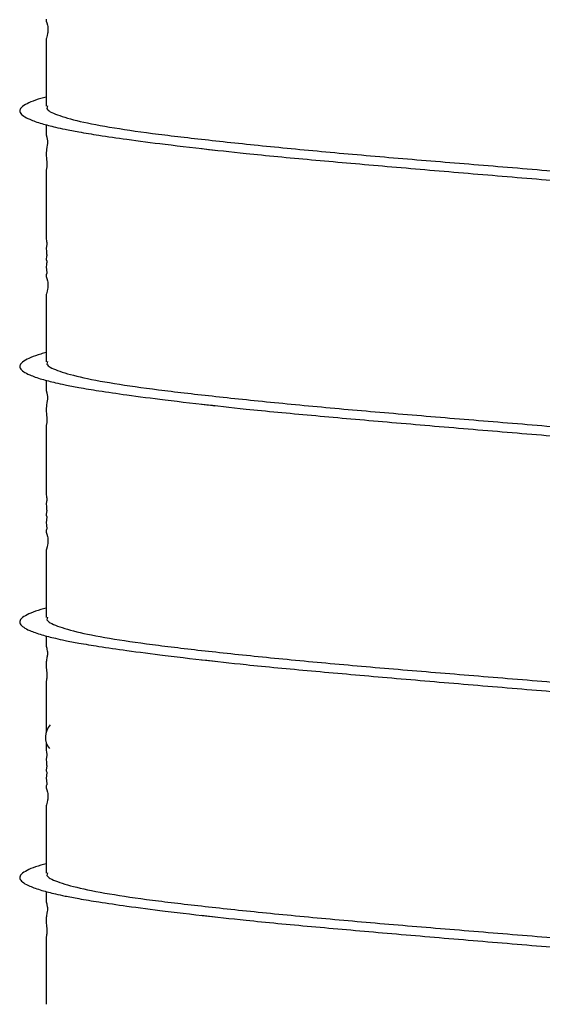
# Model space of a CAD drawing. Header units: inches. Extents: x 0.3 to 33.8, y 0.2 to 21.7.
# Tile 70 of 209: x 13.444 to 13.763, y 9.81 to 10.41. Entities that reach past the tile are written whole.
import ezdxf

# ---------------------------------------------------------------- set-up
doc = ezdxf.new("R2010")
doc.units = ezdxf.units.IN
doc.header["$MEASUREMENT"] = 0

msp = doc.modelspace()

# ---------------------------------------------------------------- linework, layer by layer
at = {"color": 7, "linetype": 'Continuous', "lineweight": 25, "flags": 128}
for points in [[(13.46021, 10.41011), (13.46014, 10.4096), (13.46024, 10.40897), (13.46058, 10.40779), (13.46095, 10.40635), (13.4611, 10.40553), (13.46115, 10.4051), (13.46119, 10.40465), (13.46121, 10.40419), (13.46122, 10.40373), (13.46121, 10.40328), (13.4612, 10.40285), (13.46114, 10.40206), (13.46105, 10.40134), (13.46081, 10.40011), (13.46027, 10.39856), (13.46014, 10.39801), (13.46013, 10.39752), (13.46013, 10.3968), (13.46014, 10.39586), (13.46014, 10.39469), (13.46014, 10.3933), (13.46014, 10.39168), (13.46013, 10.38577), (13.46015, 10.38045), (13.46016, 10.37912), (13.46016, 10.37855), (13.46016, 10.37804), (13.46016, 10.3776), (13.46015, 10.37721), (13.46013, 10.37535), (13.46014, 10.37364), (13.46014, 10.37279), (13.46014, 10.3719), (13.46014, 10.37097), (13.46014, 10.37049), (13.46014, 10.37036), (13.46014, 10.37021), (13.46014, 10.36988), (13.46016, 10.36801), (13.46018, 10.36673), (13.4602, 10.36522), (13.4602, 10.36438), (13.4602, 10.36348), (13.4602, 10.36252), (13.46019, 10.36152), (13.46016, 10.35935), (13.46013, 10.35703), (13.46013, 10.35703)], [(13.46014, 10.34578), (13.46014, 10.34496), (13.46014, 10.34383), (13.46014, 10.34333), (13.46015, 10.34289), (13.46015, 10.34248), (13.46015, 10.34207), (13.46015, 10.34167), (13.46016, 10.34128), (13.46019, 10.34041), (13.46025, 10.33956), (13.46049, 10.33822), (13.46083, 10.33667), (13.46089, 10.33628), (13.46093, 10.33589), (13.46094, 10.33569), (13.46095, 10.33549), (13.46096, 10.33529), (13.46096, 10.33509), (13.46095, 10.33489), (13.46094, 10.33469), (13.46091, 10.33429), (13.46073, 10.33324), (13.4605, 10.33219), (13.46026, 10.33061), (13.46013, 10.32805), (13.46042, 10.32433), (13.46053, 10.32338), (13.4606, 10.32247), (13.46063, 10.32204), (13.46063, 10.32183), (13.46063, 10.32162), (13.46063, 10.32141), (13.46063, 10.32121), (13.46061, 10.32082), (13.46058, 10.32044), (13.46053, 10.32008), (13.46021, 10.31814), (13.46015, 10.31534), (13.46018, 10.31379), (13.46019, 10.313), (13.4602, 10.3122), (13.4602, 10.3118), (13.4602, 10.3114), (13.46019, 10.3106), (13.46018, 10.30979), (13.46016, 10.30899), (13.46015, 10.30812), (13.46015, 10.3076), (13.46015, 10.30702), (13.46015, 10.30569), (13.46016, 10.3041), (13.46018, 10.30022), (13.46019, 10.29919), (13.46019, 10.2982), (13.46018, 10.29726), (13.46018, 10.29637), (13.46014, 10.29326), (13.46014, 10.29193), (13.46014, 10.2907), (13.46014, 10.29014), (13.46015, 10.28795), (13.46016, 10.28604), (13.46016, 10.28333), (13.46016, 10.28262), (13.46016, 10.28191), (13.46014, 10.28047), (13.46014, 10.27853), (13.46021, 10.27656), (13.46041, 10.27462), (13.46048, 10.27402), (13.46052, 10.2735), (13.46053, 10.27326), (13.46053, 10.27316), (13.46053, 10.27305), (13.46053, 10.27296), (13.46053, 10.27286), (13.46053, 10.27278), (13.46052, 10.27269), (13.4605, 10.27255), (13.46048, 10.27242), (13.46029, 10.27203), (13.46016, 10.27022), (13.46026, 10.269), (13.4604, 10.26763), (13.46043, 10.26726), (13.46045, 10.26691), (13.46046, 10.26674), (13.46047, 10.26658), (13.46047, 10.26642), (13.46047, 10.26626), (13.46046, 10.2661), (13.46046, 10.26595), (13.46043, 10.26566), (13.46036, 10.26513), (13.46017, 10.26423), (13.4602, 10.26354), (13.46046, 10.26265), (13.46049, 10.26236), (13.4605, 10.26228), (13.4605, 10.26221), (13.4605, 10.26213), (13.46051, 10.26205), (13.4605, 10.26197), (13.4605, 10.26188), (13.46049, 10.26171), (13.46045, 10.26134), (13.46032, 10.26052), (13.46014, 10.25907), (13.46027, 10.25759), (13.46045, 10.25674), (13.46052, 10.25636), (13.46056, 10.25601), (13.46057, 10.25584), (13.46058, 10.25576), (13.46058, 10.25572), (13.46058, 10.25568), (13.46058, 10.25564), (13.46058, 10.2556), (13.46057, 10.25553), (13.46057, 10.25545), (13.46056, 10.25538), (13.46051, 10.25511), (13.46044, 10.25487), (13.46021, 10.25436), (13.46014, 10.25385), (13.46024, 10.25322), (13.46058, 10.25204), (13.46095, 10.2506), (13.4611, 10.24978), (13.46115, 10.24935), (13.46119, 10.2489), (13.46121, 10.24844), (13.46122, 10.24798), (13.46121, 10.24753), (13.4612, 10.2471), (13.46114, 10.24631), (13.46105, 10.24559), (13.46081, 10.24436), (13.46027, 10.24281), (13.46014, 10.24226), (13.46013, 10.24177), (13.46013, 10.24105), (13.46014, 10.24011), (13.46014, 10.23894), (13.46014, 10.23755), (13.46014, 10.23593), (13.46013, 10.23002), (13.46015, 10.2247), (13.46016, 10.22337), (13.46016, 10.2228), (13.46016, 10.22229), (13.46016, 10.22185), (13.46015, 10.22146), (13.46013, 10.2196), (13.46014, 10.21789), (13.46014, 10.21704), (13.46014, 10.21615), (13.46014, 10.21523), (13.46014, 10.21474), (13.46014, 10.21461), (13.46014, 10.21447), (13.46014, 10.21414), (13.46016, 10.21226), (13.46018, 10.21098), (13.4602, 10.20947), (13.4602, 10.20863), (13.4602, 10.20773), (13.4602, 10.20677), (13.46019, 10.20577), (13.46016, 10.2036), (13.46013, 10.20128), (13.46013, 10.20128)], [(13.46014, 10.19003), (13.46014, 10.18921), (13.46014, 10.18808), (13.46014, 10.18758), (13.46015, 10.18714), (13.46015, 10.18673), (13.46015, 10.18632), (13.46015, 10.18592), (13.46016, 10.18553), (13.46019, 10.18466), (13.46025, 10.18381), (13.46049, 10.18247), (13.46083, 10.18092), (13.46089, 10.18053), (13.46093, 10.18014), (13.46094, 10.17994), (13.46095, 10.17974), (13.46096, 10.17954), (13.46096, 10.17934), (13.46095, 10.17914), (13.46094, 10.17895), (13.46091, 10.17855), (13.46073, 10.17749), (13.4605, 10.17644), (13.46026, 10.17486), (13.46013, 10.1723), (13.46042, 10.16858), (13.46053, 10.16763), (13.4606, 10.16672), (13.46063, 10.16629), (13.46063, 10.16608), (13.46063, 10.16587), (13.46063, 10.16566), (13.46063, 10.16546), (13.46061, 10.16507), (13.46058, 10.16469), (13.46053, 10.16433), (13.46021, 10.16239), (13.46015, 10.15959), (13.46018, 10.15804), (13.46019, 10.15725), (13.4602, 10.15645), (13.4602, 10.15605), (13.4602, 10.15565), (13.46019, 10.15485), (13.46018, 10.15404), (13.46016, 10.15324), (13.46015, 10.15237), (13.46015, 10.15185), (13.46015, 10.15127), (13.46015, 10.14994), (13.46016, 10.14835), (13.46018, 10.14447), (13.46019, 10.14344), (13.46019, 10.14245), (13.46018, 10.14151), (13.46018, 10.14062), (13.46014, 10.13751), (13.46014, 10.13618), (13.46014, 10.13495), (13.46014, 10.13439), (13.46015, 10.1322), (13.46016, 10.13029), (13.46016, 10.12758), (13.46016, 10.12688), (13.46016, 10.12616), (13.46014, 10.12472), (13.46014, 10.12278), (13.46021, 10.12081), (13.46041, 10.11887), (13.46048, 10.11827), (13.46052, 10.11775), (13.46053, 10.11752), (13.46053, 10.11741), (13.46053, 10.1173), (13.46053, 10.11721), (13.46053, 10.11711), (13.46053, 10.11703), (13.46052, 10.11694), (13.4605, 10.1168), (13.46048, 10.11667), (13.46029, 10.11628), (13.46016, 10.11447), (13.46026, 10.11325), (13.4604, 10.11188), (13.46043, 10.11151), (13.46045, 10.11116), (13.46046, 10.11099), (13.46047, 10.11083), (13.46047, 10.11067), (13.46047, 10.11051), (13.46046, 10.11035), (13.46046, 10.1102), (13.46043, 10.10991), (13.46036, 10.10938), (13.46017, 10.10848), (13.4602, 10.10779), (13.46046, 10.1069), (13.46049, 10.10661), (13.4605, 10.10654), (13.4605, 10.10646), (13.4605, 10.10638), (13.46051, 10.1063), (13.4605, 10.10622), (13.4605, 10.10613), (13.46049, 10.10596), (13.46045, 10.10559), (13.46032, 10.10477), (13.46014, 10.10332), (13.46027, 10.10185), (13.46045, 10.101), (13.46052, 10.10061), (13.46056, 10.10026), (13.46057, 10.10009), (13.46058, 10.10001), (13.46058, 10.09997), (13.46058, 10.09993), (13.46058, 10.09989), (13.46058, 10.09985), (13.46057, 10.09978), (13.46057, 10.0997), (13.46056, 10.09963), (13.46051, 10.09936), (13.46044, 10.09912), (13.46021, 10.09861), (13.46014, 10.0981), (13.46024, 10.09747), (13.46058, 10.09629), (13.46095, 10.09485), (13.4611, 10.09403), (13.46115, 10.0936), (13.46119, 10.09316), (13.46121, 10.0927), (13.46122, 10.09223), (13.46121, 10.09178), (13.4612, 10.09135), (13.46114, 10.09056), (13.46105, 10.08984), (13.46081, 10.08861), (13.46027, 10.08706), (13.46014, 10.08651), (13.46013, 10.08602), (13.46013, 10.08531), (13.46014, 10.08436), (13.46014, 10.08319), (13.46014, 10.0818), (13.46014, 10.08018), (13.46013, 10.07427), (13.46015, 10.06895), (13.46016, 10.06762), (13.46016, 10.06705), (13.46016, 10.06654), (13.46016, 10.0661), (13.46015, 10.06571), (13.46013, 10.06385), (13.46014, 10.06214), (13.46014, 10.06129), (13.46014, 10.0604), (13.46014, 10.05948), (13.46014, 10.05899), (13.46014, 10.05886), (13.46014, 10.05872), (13.46014, 10.05839), (13.46016, 10.05651), (13.46018, 10.05523), (13.4602, 10.05372), (13.4602, 10.05288), (13.4602, 10.05198), (13.4602, 10.05103), (13.46019, 10.05002), (13.46016, 10.04786), (13.46013, 10.04553), (13.46013, 10.04553)], [(13.46015, 9.96934), (13.46014, 9.96897), (13.46014, 9.96703), (13.46021, 9.96506), (13.46041, 9.96312), (13.46048, 9.96252), (13.46052, 9.962), (13.46053, 9.96177), (13.46053, 9.96166), (13.46053, 9.96156), (13.46053, 9.96146), (13.46053, 9.96137), (13.46053, 9.96128), (13.46052, 9.9612), (13.4605, 9.96105), (13.46048, 9.96092), (13.46029, 9.96053), (13.46016, 9.95872), (13.46026, 9.95751), (13.4604, 9.95613), (13.46043, 9.95576), (13.46045, 9.95541), (13.46046, 9.95524), (13.46047, 9.95508), (13.46047, 9.95492), (13.46047, 9.95476), (13.46046, 9.95461), (13.46046, 9.95445), (13.46043, 9.95416), (13.46036, 9.95363), (13.46017, 9.95273), (13.4602, 9.95204), (13.46046, 9.95115), (13.46049, 9.95086), (13.4605, 9.95079), (13.4605, 9.95071), (13.4605, 9.95063), (13.46051, 9.95055), (13.4605, 9.95047), (13.4605, 9.95038), (13.46049, 9.95021), (13.46045, 9.94985), (13.46032, 9.94903), (13.46014, 9.94757), (13.46027, 9.9461), (13.46045, 9.94525), (13.46052, 9.94486), (13.46056, 9.94451), (13.46057, 9.94434), (13.46058, 9.94426), (13.46058, 9.94422), (13.46058, 9.94418), (13.46058, 9.94414), (13.46058, 9.9441), (13.46057, 9.94403), (13.46057, 9.94395), (13.46056, 9.94388), (13.46051, 9.94361), (13.46044, 9.94337), (13.46021, 9.94286), (13.46014, 9.94235), (13.46024, 9.94172), (13.46058, 9.94054), (13.46095, 9.9391), (13.4611, 9.93828), (13.46115, 9.93785), (13.46119, 9.93741), (13.46121, 9.93695), (13.46122, 9.93648), (13.46121, 9.93603), (13.4612, 9.9356), (13.46114, 9.93481), (13.46105, 9.93409), (13.46081, 9.93287), (13.46027, 9.93131), (13.46014, 9.93076), (13.46013, 9.93027), (13.46013, 9.92956), (13.46014, 9.92861), (13.46014, 9.92744), (13.46014, 9.92605), (13.46014, 9.92443), (13.46013, 9.91852), (13.46015, 9.9132), (13.46016, 9.91187), (13.46016, 9.9113), (13.46016, 9.91079), (13.46016, 9.91035), (13.46015, 9.90996), (13.46013, 9.9081), (13.46014, 9.90639), (13.46014, 9.90554), (13.46014, 9.90465), (13.46014, 9.90373), (13.46014, 9.90324), (13.46014, 9.90311), (13.46014, 9.90297), (13.46014, 9.90264), (13.46016, 9.90076), (13.46018, 9.89949), (13.4602, 9.89797), (13.4602, 9.89713), (13.4602, 9.89623), (13.4602, 9.89528), (13.46019, 9.89427), (13.46016, 9.89211), (13.46013, 9.88978), (13.46013, 9.88978)]]:
    msp.add_lwpolyline(points, dxfattribs=at)
at = {"color": 7, "linetype": 'Continuous', "lineweight": 25}
msp.add_arc((13.47039, 9.97258), 0.01075, 136.1415, 219.86755, dxfattribs=at)
for points, knots in [([(13.4602, 10.36265), (13.45909, 10.36237), (13.45532, 10.3614), (13.45054, 10.35965), (13.44599, 10.35739), (13.44396, 10.35526), (13.4441, 10.35311), (13.44607, 10.35109), (13.45025, 10.34885), (13.4568, 10.34656), (13.46454, 10.34455), (13.47204, 10.34292), (13.48061, 10.34127), (13.4929, 10.33926), (13.51014, 10.33675), (13.53329, 10.3337), (13.55259, 10.33149), (13.56295, 10.33031)], [0, 0, 0, 0, 0.0266374, 0.0907869, 0.157957, 0.2345627, 0.2953749, 0.3600479, 0.4191177, 0.4970314, 0.5634725, 0.6036649, 0.6548716, 0.7190852, 0.7976394, 0.8913425, 1, 1, 1, 1]), ([(13.46103, 10.3572), (13.46078, 10.35667), (13.45989, 10.35487), (13.46617, 10.3518), (13.47963, 10.34783), (13.50057, 10.34385), (13.52774, 10.34004), (13.56068, 10.33623), (13.59873, 10.33225), (13.64085, 10.32828), (13.68579, 10.32446), (13.73261, 10.32065), (13.78036, 10.31668), (13.82766, 10.3127), (13.87323, 10.30889), (13.91584, 10.30508), (13.94941, 10.30173), (13.96649, 10.29973), (13.97233, 10.29904)], [0, 0, 0, 0, 0.027618, 0.09415, 0.161522, 0.228894, 0.295426, 0.361958, 0.42933, 0.496702, 0.563234, 0.629766, 0.697138, 0.764511, 0.831042, 0.897574, 0.964946, 1, 1, 1, 1]), ([(13.55481, 10.33129), (13.56365, 10.33028), (13.58403, 10.32796), (13.62144, 10.32447), (13.66501, 10.32065), (13.71134, 10.31668), (13.75889, 10.3127), (13.80635, 10.30889), (13.85275, 10.30508), (13.89711, 10.3011), (13.93813, 10.29713), (13.97467, 10.29331), (14.00605, 10.2895), (14.03149, 10.28553), (14.05046, 10.28155), (14.06156, 10.27773), (14.06616, 10.27504), (14.06483, 10.27354), (14.06466, 10.27335)], [0, 0, 0, 0, 0.051097, 0.117819, 0.184541, 0.252107, 0.319672, 0.386394, 0.453117, 0.520682, 0.588248, 0.65497, 0.721692, 0.789258, 0.856823, 0.923545, 0.990268, 1, 1, 1, 1]), ([(13.4602, 10.20691), (13.45909, 10.20662), (13.45532, 10.20565), (13.45054, 10.2039), (13.44599, 10.20164), (13.44396, 10.19951), (13.4441, 10.19736), (13.44607, 10.19535), (13.45025, 10.1931), (13.4568, 10.19081), (13.46454, 10.18881), (13.47204, 10.18717), (13.48061, 10.18552), (13.4929, 10.18351), (13.51014, 10.181), (13.53329, 10.17795), (13.55259, 10.17574), (13.56295, 10.17456)], [0, 0, 0, 0, 0.026637, 0.090787, 0.157957, 0.234563, 0.295375, 0.360048, 0.419118, 0.497031, 0.563472, 0.603665, 0.654872, 0.719085, 0.797639, 0.891343, 1, 1, 1, 1]), ([(13.46103, 10.20145), (13.46078, 10.20092), (13.45989, 10.19912), (13.46617, 10.19605), (13.47963, 10.19208), (13.50057, 10.1881), (13.52774, 10.18429), (13.56068, 10.18048), (13.59873, 10.1765), (13.64085, 10.17253), (13.68579, 10.16872), (13.73261, 10.1649), (13.78036, 10.16093), (13.82766, 10.15695), (13.87323, 10.15314), (13.91584, 10.14933), (13.94941, 10.14598), (13.96649, 10.14398), (13.97233, 10.14329)], [0, 0, 0, 0, 0.027618, 0.09415, 0.161522, 0.228894, 0.295426, 0.361958, 0.42933, 0.496702, 0.563234, 0.629766, 0.697138, 0.764511, 0.831042, 0.897574, 0.964946, 1, 1, 1, 1]), ([(13.55481, 10.17554), (13.56365, 10.17453), (13.58403, 10.17221), (13.62144, 10.16872), (13.66501, 10.1649), (13.71134, 10.16093), (13.75889, 10.15695), (13.80635, 10.15314), (13.85275, 10.14933), (13.89711, 10.14535), (13.93813, 10.14138), (13.97467, 10.13757), (14.00605, 10.13375), (14.03149, 10.12978), (14.05046, 10.12581), (14.06156, 10.12199), (14.06616, 10.11929), (14.06483, 10.11779), (14.06466, 10.1176)], [0, 0, 0, 0, 0.051097, 0.117819, 0.184541, 0.252107, 0.319672, 0.386394, 0.453117, 0.520682, 0.588248, 0.65497, 0.721692, 0.789258, 0.856823, 0.923545, 0.990268, 1, 1, 1, 1]), ([(13.4602, 10.05116), (13.45909, 10.05087), (13.45532, 10.0499), (13.45054, 10.04815), (13.44599, 10.0459), (13.44396, 10.04376), (13.4441, 10.04161), (13.44607, 10.0396), (13.45025, 10.03735), (13.4568, 10.03506), (13.46454, 10.03306), (13.47204, 10.03142), (13.48061, 10.02977), (13.4929, 10.02776), (13.51014, 10.02525), (13.53329, 10.0222), (13.55259, 10.02), (13.56295, 10.01881)], [0, 0, 0, 0, 0.026637, 0.090787, 0.157957, 0.234563, 0.295375, 0.360048, 0.419118, 0.497031, 0.563472, 0.603665, 0.654872, 0.719085, 0.797639, 0.891343, 1, 1, 1, 1]), ([(13.46103, 10.0457), (13.46078, 10.04517), (13.45989, 10.04337), (13.46617, 10.04031), (13.47963, 10.03633), (13.50057, 10.03235), (13.52774, 10.02854), (13.56068, 10.02473), (13.59873, 10.02075), (13.64085, 10.01678), (13.68579, 10.01297), (13.73261, 10.00915), (13.78036, 10.00518), (13.82766, 10.0012), (13.87323, 9.99739), (13.91584, 9.99358), (13.94941, 9.99023), (13.96649, 9.98823), (13.97233, 9.98754)], [0, 0, 0, 0, 0.027618, 0.09415, 0.161522, 0.228894, 0.295426, 0.361958, 0.42933, 0.496702, 0.563234, 0.629766, 0.697138, 0.764511, 0.831042, 0.897574, 0.964946, 1, 1, 1, 1]), ([(13.46014, 10.03428), (13.46014, 10.034), (13.46014, 10.03332), (13.46014, 10.03259), (13.46014, 10.03188), (13.46015, 10.03141), (13.46015, 10.03096), (13.46015, 10.03053), (13.46015, 10.03013), (13.46016, 10.0295), (13.46019, 10.02877), (13.46027, 10.02772), (13.46046, 10.02674), (13.46072, 10.02587), (13.46088, 10.02483), (13.46092, 10.02449), (13.46094, 10.02421), (13.46095, 10.02401), (13.46096, 10.0238), (13.46096, 10.02359), (13.46095, 10.02338), (13.46094, 10.02309), (13.46086, 10.02234), (13.46069, 10.02159), (13.46045, 10.02054), (13.4602, 10.01882), (13.46007, 10.01622), (13.46026, 10.01408), (13.46051, 10.01205), (13.46059, 10.01127), (13.46062, 10.01065), (13.46063, 10.01034), (13.46063, 10.01012), (13.46063, 10.00991), (13.46063, 10.00961), (13.46061, 10.00926), (13.46057, 10.00889), (13.4604, 10.00752), (13.46015, 10.00684), (13.46011, 10.00501), (13.46017, 10.00277), (13.46019, 10.00158), (13.4602, 10.00086), (13.4602, 10.0003), (13.4602, 9.99974), (13.46019, 9.99902), (13.46018, 9.99821), (13.46016, 9.99747), (13.46015, 9.99687), (13.46015, 9.99611), (13.46015, 9.99527), (13.46015, 9.99405), (13.46016, 9.9918), (13.46018, 9.98978), (13.46019, 9.98772), (13.46019, 9.9867), (13.46018, 9.98574), (13.46017, 9.98395), (13.46015, 9.98255), (13.46014, 9.98053), (13.46014, 9.97942), (13.46014, 9.978), (13.46014, 9.97681), (13.46015, 9.97566), (13.46015, 9.97527)], [0, 0, 0, 0, 0.007938, 0.019492, 0.024029, 0.027734, 0.031072, 0.034714, 0.039125, 0.044591, 0.061413, 0.08521, 0.136331, 0.185289, 0.192895, 0.198678, 0.200951, 0.20288, 0.204573, 0.206188, 0.20791, 0.209902, 0.215081, 0.238528, 0.272532, 0.322946, 0.401697, 0.508407, 0.529216, 0.543124, 0.547776, 0.549673, 0.551396, 0.55307, 0.554834, 0.559062, 0.564705, 0.572026, 0.646027, 0.725413, 0.749134, 0.757753, 0.764859, 0.768136, 0.771405, 0.778452, 0.786936, 0.797366, 0.808253, 0.812985, 0.817764, 0.828739, 0.842549, 0.8774, 0.885995, 0.89401, 0.901888, 0.909981, 0.942585, 0.954653, 0.964736, 0.969403, 0.989369, 1, 1, 1, 1]), ([(13.55481, 10.01979), (13.56365, 10.01878), (13.58403, 10.01646), (13.62144, 10.01297), (13.66501, 10.00915), (13.71134, 10.00518), (13.75889, 10.0012), (13.80635, 9.99739), (13.85275, 9.99358), (13.89711, 9.9896), (13.93813, 9.98563), (13.97467, 9.98182), (14.00605, 9.978), (14.03149, 9.97403), (14.05046, 9.97006), (14.06156, 9.96624), (14.06616, 9.96354), (14.06483, 9.96204), (14.06466, 9.96185)], [0, 0, 0, 0, 0.051097, 0.117819, 0.184541, 0.252107, 0.319672, 0.386394, 0.453117, 0.520682, 0.588248, 0.65497, 0.721692, 0.789258, 0.856823, 0.923545, 0.990268, 1, 1, 1, 1]), ([(13.4602, 9.89541), (13.45909, 9.89512), (13.45532, 9.89415), (13.45054, 9.8924), (13.44599, 9.89015), (13.44396, 9.88801), (13.4441, 9.88586), (13.44607, 9.88385), (13.45025, 9.8816), (13.4568, 9.87931), (13.46454, 9.87731), (13.47204, 9.87567), (13.48061, 9.87402), (13.4929, 9.87202), (13.51014, 9.8695), (13.53329, 9.86645), (13.55259, 9.86425), (13.56295, 9.86306)], [0, 0, 0, 0, 0.026637, 0.090787, 0.157957, 0.234563, 0.295375, 0.360048, 0.419118, 0.497031, 0.563472, 0.603665, 0.654872, 0.719085, 0.797639, 0.891343, 1, 1, 1, 1]), ([(13.46103, 9.88995), (13.46078, 9.88942), (13.45989, 9.88762), (13.46617, 9.88456), (13.47963, 9.88058), (13.50057, 9.8766), (13.52774, 9.87279), (13.56068, 9.86898), (13.59873, 9.865), (13.64085, 9.86103), (13.68579, 9.85722), (13.73261, 9.8534), (13.78036, 9.84943), (13.82766, 9.84546), (13.87323, 9.84164), (13.91584, 9.83783), (13.94941, 9.83449), (13.96649, 9.83248), (13.97233, 9.83179)], [0, 0, 0, 0, 0.027618, 0.09415, 0.161522, 0.228894, 0.295426, 0.361958, 0.42933, 0.496702, 0.563234, 0.629766, 0.697138, 0.764511, 0.831042, 0.897574, 0.964946, 1, 1, 1, 1]), ([(13.46014, 9.87853), (13.46014, 9.87826), (13.46014, 9.87757), (13.46014, 9.87684), (13.46014, 9.87613), (13.46015, 9.87566), (13.46015, 9.87521), (13.46015, 9.87478), (13.46015, 9.87438), (13.46016, 9.87375), (13.46019, 9.87302), (13.46027, 9.87197), (13.46046, 9.87099), (13.46072, 9.87012), (13.46088, 9.86908), (13.46092, 9.86874), (13.46094, 9.86846), (13.46095, 9.86826), (13.46096, 9.86805), (13.46096, 9.86784), (13.46095, 9.86763), (13.46094, 9.86734), (13.46086, 9.86659), (13.46069, 9.86584), (13.46045, 9.86479), (13.4602, 9.86307), (13.46007, 9.86047), (13.46026, 9.85833), (13.46051, 9.8563), (13.46059, 9.85552), (13.46062, 9.8549), (13.46063, 9.85459), (13.46063, 9.85437), (13.46063, 9.85416), (13.46063, 9.85387), (13.46061, 9.85351), (13.46057, 9.85314), (13.4604, 9.85177), (13.46015, 9.85109), (13.46011, 9.84926), (13.46017, 9.84702), (13.46019, 9.84583), (13.4602, 9.84511), (13.4602, 9.84455), (13.4602, 9.84399), (13.46019, 9.84327), (13.46018, 9.84246), (13.46016, 9.84172), (13.46015, 9.84112), (13.46015, 9.84036), (13.46015, 9.83952), (13.46015, 9.8383), (13.46016, 9.83605), (13.46018, 9.83403), (13.46019, 9.83197), (13.46019, 9.83095), (13.46018, 9.82999), (13.46017, 9.8282), (13.46015, 9.82681), (13.46014, 9.82478), (13.46014, 9.82368), (13.46014, 9.82226), (13.46015, 9.82082), (13.46016, 9.81862), (13.46017, 9.81677), (13.46016, 9.81533), (13.46015, 9.81426), (13.46014, 9.81275), (13.46012, 9.81121), (13.46017, 9.81033), (13.46019, 9.8099)], [0, 0, 0, 0, 0.007056, 0.017325, 0.021358, 0.024651, 0.027618, 0.030855, 0.034776, 0.039634, 0.054586, 0.075738, 0.121176, 0.164691, 0.171451, 0.176592, 0.178612, 0.180327, 0.181832, 0.183267, 0.184798, 0.186568, 0.191171, 0.212012, 0.242236, 0.287045, 0.357042, 0.45189, 0.470386, 0.482747, 0.486883, 0.488569, 0.4901, 0.491588, 0.493156, 0.496913, 0.501929, 0.508436, 0.574211, 0.644772, 0.665856, 0.673517, 0.679834, 0.682746, 0.685652, 0.691915, 0.699457, 0.708727, 0.718403, 0.72261, 0.726857, 0.736612, 0.748887, 0.779864, 0.787503, 0.794627, 0.801629, 0.808822, 0.837802, 0.848528, 0.857491, 0.861639, 0.879386, 0.894644, 0.91465, 0.919857, 0.925778, 0.941238, 0.971035, 1, 1, 1, 1]), ([(13.55481, 9.86404), (13.56365, 9.86303), (13.58403, 9.86071), (13.62144, 9.85722), (13.66501, 9.8534), (13.71134, 9.84943), (13.75889, 9.84545), (13.80635, 9.84164), (13.85275, 9.83783), (13.89711, 9.83385), (13.93813, 9.82988), (13.97467, 9.82607), (14.00604, 9.82225), (14.03153, 9.81828), (14.05031, 9.81431), (14.05893, 9.81151), (14.06172, 9.81002), (14.06216, 9.80978)], [0, 0, 0, 0, 0.054581, 0.125854, 0.197126, 0.269299, 0.341472, 0.412744, 0.484017, 0.55619, 0.628363, 0.699635, 0.770907, 0.84308, 0.915253, 0.986526, 1, 1, 1, 1])]:
    msp.add_open_spline(points, degree=3, knots=knots, dxfattribs=at)

doc.saveas('drawing.dxf')
